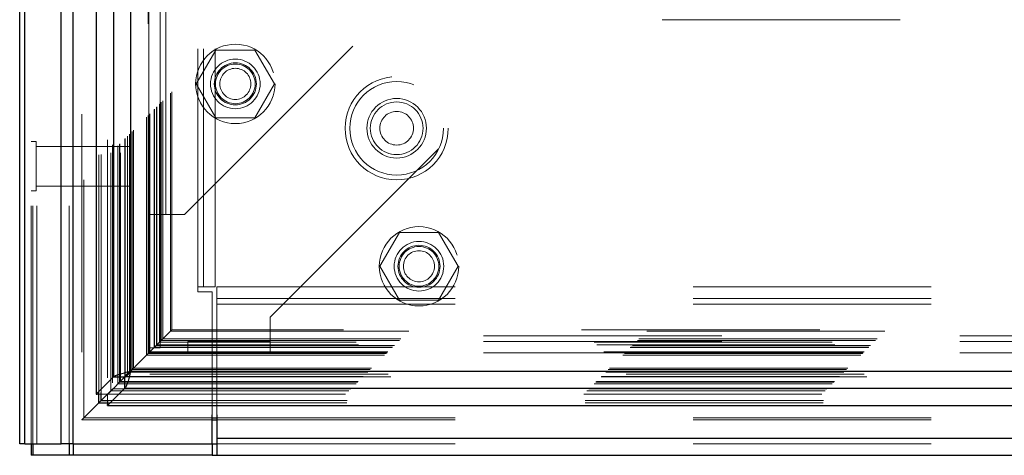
# Model space of a CAD drawing. Header units: inches. Extents: x 0.2 to 10.8, y 0.2 to 8.2.
# Tile 57 of 146: x 3.023 to 3.436, y 3.163 to 3.346. Entities that reach past the tile are written whole.
import ezdxf

# ---------------------------------------------------------------- set-up
doc = ezdxf.new("R2010")
doc.units = ezdxf.units.IN
doc.header["$MEASUREMENT"] = 0
doc.linetypes.add('HIDDEN', pattern=[0.075, 0.05, -0.025])

msp = doc.modelspace()

# ---------------------------------------------------------------- linework, layer by layer
at = {"color": 7, "linetype": 'HIDDEN', "lineweight": 18}
for p, q in [((3.0299896, 3.1682289), (3.0299896, 5.8855227)), ((3.0275896, 3.1682289), (3.0275896, 5.5243469)), ((3.0282925, 3.1682289), (3.0282925, 5.5239482)), ((3.0299896, 3.1682289), (3.0299896, 5.5231499)), ((3.0435533, 3.1682289), (3.0435533, 5.5167693)), ((3.0452504, 3.1682289), (3.0452504, 5.5165622)), ((3.048948, 5.5067044), (3.048948, 3.1784046)), ((3.0496871, 3.1791361), (3.0496871, 5.5059752)), ((3.0596893, 5.4959989), (3.0596893, 3.1891124)), ((3.0560896, 3.1896663), (3.0560896, 5.495445)), ((3.0569962, 3.1897518), (3.0569962, 5.4953595)), ((3.0610511, 3.1905001), (3.0610511, 5.4946112)), ((3.0617752, 5.4938867), (3.0617752, 3.1912227)), ((3.0640509, 3.1934999), (3.0640509, 5.4916114)), ((3.064702, 3.1941511), (3.064702, 5.4909602)), ((3.0648218, 3.1942708), (3.0648218, 5.4908405)), ((3.0651476, 5.4905221), (3.0651476, 3.1945986)), ((3.0669569, 5.4887313), (3.0669569, 3.19638)), ((3.0669816, 3.1964289), (3.0669816, 5.4886836)), ((3.0670888, 3.1965378), (3.0670888, 5.4885735)), ((3.0680442, 3.1974957), (3.0680442, 5.4876149)), ((3.068944, 3.198393), (3.068944, 5.4867183)), ((3.0693205, 5.4863751), (3.0693205, 3.1987362)), ((3.0699859, 3.1994349), (3.0699859, 5.4856764)), ((3.0705705, 3.2000195), (3.0705705, 5.4850918)), ((3.0760776, 3.2055266), (3.0760776, 5.4795847)), ((3.0767442, 3.2061933), (3.0767442, 5.478918)), ((3.0770776, 5.4785847), (3.0770776, 3.2065266)), ((3.0770776, 3.2065266), (3.0770776, 5.4785847)), ((3.0774109, 3.2068599), (3.0774109, 5.4782514)), ((3.077449, 3.2068841), (3.077449, 5.4782174)), ((3.0792442, 3.2086933), (3.0792442, 5.476418)), ((3.0792442, 3.2086933), (3.0792442, 5.476418)), ((3.079437, 3.208886), (3.079437, 5.4762253)), ((3.0801804, 3.2096294), (3.0801804, 5.4754819)), ((3.0804109, 3.2098599), (3.0804109, 5.4752514)), ((3.081709, 3.2111424), (3.081709, 5.4739677)), ((3.0822748, 3.2117238), (3.0822748, 5.4733875)), ((3.0828932, 3.2123422), (3.0828932, 5.4727691)), ((3.0861656, 3.2156146), (3.0861656, 5.4694967)), ((3.0867483, 3.2161996), (3.0867483, 5.4689281)), ((3.0976562, 3.2341622), (3.0976562, 5.4508955)), ((3.0976562, 3.2341622), (3.0976562, 5.4508955)), ((3.1000562, 3.2341622), (3.1000562, 5.4508955)), ((3.1048562, 3.2341622), (3.1048562, 5.4508955)), ((3.0769622, 3.264589), (3.0769622, 5.4205223)), ((3.0817622, 3.264589), (3.0817622, 5.4205223)), ((3.0841622, 3.264589), (3.0841622, 5.4205223)), ((3.0841622, 3.264589), (3.0841622, 5.4205223)), ((3.0919622, 3.264589), (3.2169622, 3.389589)), ((3.1279622, 3.2214446), (3.2529622, 3.3464446)), ((4.7926289, 3.3464446), (3.2529622, 3.3464446)), ((3.1051639, 3.3336779), (3.0969655, 3.3194779)), ((3.1215606, 3.3336779), (3.1051639, 3.3336779)), ((3.129759, 3.3194779), (3.1215606, 3.3336779)), ((3.0969655, 3.3194779), (3.1051639, 3.3052779)), ((3.1215606, 3.3052779), (3.129759, 3.3194779)), ((3.1051639, 3.3052779), (3.1215606, 3.3052779)), ((3.0296729, 3.2953122), (3.0275896, 3.2953122)), ((3.0296729, 3.2744789), (3.0296729, 3.2953122)), ((3.0692562, 3.2932289), (3.0296729, 3.2932289)), ((3.0692562, 3.2765622), (3.0692562, 3.2932289)), ((3.0296729, 3.2765622), (3.0692562, 3.2765622)), ((3.0275896, 3.2744789), (3.0296729, 3.2744789)), ((3.0769622, 3.264589), (3.0841622, 3.264589)), ((3.0769622, 3.208589), (3.0769622, 3.264589)), ((3.0817622, 3.208589), (3.0817622, 3.264589)), ((3.0841622, 3.264589), (3.0919622, 3.264589)), ((3.1822972, 3.2570446), (3.1740988, 3.2428446)), ((3.1986939, 3.2570446), (3.1822972, 3.2570446)), ((3.2068923, 3.2428446), (3.1986939, 3.2570446)), ((3.1740988, 3.2428446), (3.1822972, 3.2286446)), ((3.1986939, 3.2286446), (3.2068923, 3.2428446)), ((3.0976562, 3.2321622), (3.0976562, 3.2341622)), ((3.1048562, 3.2341622), (3.0976562, 3.2341622)), ((3.1056503, 3.2341622), (4.9399289, 3.2341622)), ((3.1056503, 3.2341622), (3.1056503, 3.2269622)), ((3.1036562, 3.2321622), (3.0976562, 3.2321622)), ((3.1036562, 3.1804968), (3.1036562, 3.2321622)), ((3.1056503, 3.2293622), (4.9399289, 3.2293622)), ((3.1056503, 3.2269622), (3.1056503, 3.1804968)), ((3.1056503, 3.2269622), (4.9399289, 3.2269622)), ((3.1056503, 3.2269622), (4.9399289, 3.2269622)), ((3.1822972, 3.2286446), (3.1986939, 3.2286446)), ((3.1279622, 3.2136446), (3.1279622, 3.2214446)), ((3.0861656, 3.2156146), (3.0828932, 3.2123422)), ((3.0861656, 3.2156146), (4.959381, 3.2156146)), ((4.9588115, 3.2162015), (3.0867394, 3.2162015)), ((4.9176289, 3.2136446), (3.1279622, 3.2136446)), ((3.1279622, 3.2064446), (3.1279622, 3.2136446)), ((4.9176289, 3.2136446), (3.1279622, 3.2136446)), ((3.0804109, 3.2098599), (3.0801804, 3.2096294)), ((3.0801804, 3.2096294), (4.9653662, 3.2096294)), ((4.9651357, 3.2098599), (3.0804109, 3.2098599)), ((3.0815637, 3.2110127), (3.0810658, 3.2105148)), ((4.9640532, 3.2109559), (3.081474, 3.2109559)), ((4.9640093, 3.2109908), (3.0815322, 3.2109908)), ((3.0822748, 3.2117238), (3.0816693, 3.2111183)), ((3.0828932, 3.2123422), (3.0822748, 3.2117238)), ((3.0822748, 3.2117238), (4.9632718, 3.2117238)), ((3.0828932, 3.2123422), (4.9626534, 3.2123422)), ((3.0934289, 3.2112446), (3.0934289, 3.2064446)), ((3.1279622, 3.2112446), (3.0934289, 3.2112446)), ((4.9176289, 3.2112446), (3.1279622, 3.2112446)), ((3.0767442, 3.2061933), (3.0760776, 3.2055266)), ((3.0760776, 3.2055266), (4.969469, 3.2055266)), ((3.079437, 3.208886), (3.0767442, 3.2061933)), ((3.0767442, 3.2061933), (4.9688024, 3.2061933)), ((3.0767545, 3.2062029), (3.0767639, 3.2062118)), ((3.0767639, 3.2061885), (4.9687952, 3.2061885)), ((3.0768768, 3.2063205), (4.9686618, 3.2063205)), ((3.0769622, 3.208589), (3.0817622, 3.208589)), ((3.0770776, 3.2065266), (4.968469, 3.2065266)), ((3.0770776, 3.2065266), (4.968469, 3.2065266)), ((4.9681543, 3.2068704), (3.0773846, 3.2068704)), ((3.0774109, 3.2068599), (4.9681357, 3.2068599)), ((3.0792442, 3.2086933), (4.9663024, 3.2086933)), ((3.0792442, 3.2086933), (4.9663024, 3.2086933)), ((3.079437, 3.208886), (4.9661096, 3.208886)), ((3.1279622, 3.2064446), (3.0934289, 3.2064446)), ((4.9176289, 3.2064446), (3.1279622, 3.2064446)), ((4.9775093, 3.1974726), (3.0680379, 3.1974726)), ((3.068944, 3.198393), (4.9766026, 3.198393)), ((3.0699859, 3.1994349), (3.0691948, 3.1986438)), ((3.0693205, 3.1987362), (4.9762261, 3.1987362)), ((3.0705705, 3.2000195), (3.0699859, 3.1994349)), ((3.0699859, 3.1994349), (4.9755607, 3.1994349)), ((3.0705705, 3.2000195), (4.9749761, 3.2000195)), ((3.0640509, 3.1934999), (4.9814957, 3.1934999)), ((3.064702, 3.1941511), (4.9808446, 3.1941511)), ((3.0648218, 3.1942708), (4.9807248, 3.1942708)), ((3.065007, 3.1944528), (4.9805283, 3.1944528)), ((4.9786506, 3.1963535), (3.0668985, 3.1963535)), ((3.0669644, 3.1963726), (4.9785822, 3.1963726)), ((3.0670888, 3.1965378), (4.9784578, 3.1965378)), ((3.0552773, 3.1891124), (3.0596893, 3.1891124)), ((3.0601623, 3.1895854), (3.0596893, 3.1891124)), ((3.0596967, 3.189105), (3.0601703, 3.1895785)), ((3.0596967, 3.1847103), (3.0596967, 3.189105)), ((3.0596967, 3.189105), (4.9858499, 3.189105)), ((3.0610511, 3.1905001), (3.0601356, 3.1895846)), ((3.0610511, 3.1905001), (4.9844955, 3.1905001)), ((3.0618381, 3.1912917), (4.9837054, 3.1912917)), ((3.0602516, 3.1855386), (4.985295, 3.1855386)), ((3.0603372, 3.1864452), (4.9852094, 3.1864452)), ((3.051003, 3.1804591), (3.0496871, 3.1791361)), ((3.0489438, 3.17839), (3.1036562, 3.17839)), ((3.0496871, 3.1791361), (3.1036562, 3.1791361)), ((3.1056503, 3.1791361), (4.9399289, 3.1791361)), ((3.1056503, 3.17839), (4.9399289, 3.17839)), ((3.1056503, 3.1706289), (4.9399289, 3.1706289)), ((3.1056503, 3.1682289), (4.9399289, 3.1682289))]:
    msp.add_line(p, q, dxfattribs=at)
at = {"color": 7, "linetype": 'Continuous', "lineweight": 25}
for p, q in [((3.0227896, 3.1682289), (3.0227896, 5.5248924)), ((3.0248984, 3.1682289), (3.0248984, 5.5239482)), ((3.0401592, 3.1682289), (3.0401592, 5.5167693)), ((3.0452504, 3.1682289), (3.0452504, 5.5165622)), ((3.0549622, 5.4959989), (3.0549622, 3.1891124)), ((3.0622299, 5.4887313), (3.0622299, 3.19638)), ((3.0693205, 5.4863751), (3.0693205, 3.1987362)), ((3.0691948, 3.1986438), (3.066944, 3.196393)), ((3.0693205, 3.1987362), (4.9762261, 3.1987362)), ((3.0622299, 3.19638), (3.0549622, 3.1891124)), ((3.0669569, 3.19638), (3.0601623, 3.1895854)), ((3.0601703, 3.1895785), (3.0669644, 3.1963726)), ((3.0622299, 3.19638), (3.0669569, 3.19638)), ((3.0669644, 3.1916455), (3.0669644, 3.1963726)), ((3.0549622, 3.1891124), (3.0552773, 3.1891124)), ((3.0560896, 3.1855386), (3.0560896, 3.1896663)), ((3.0569962, 3.1864452), (3.0569962, 3.1897518)), ((3.0601356, 3.1895846), (3.0569962, 3.1864452)), ((3.0596967, 3.1843779), (3.0669644, 3.1916455)), ((3.0669644, 3.1916455), (4.9785822, 3.1916455)), ((3.0569962, 3.1864452), (3.0560896, 3.1855386)), ((3.0560896, 3.1855386), (3.0602516, 3.1855386)), ((3.0569962, 3.1864452), (3.0603372, 3.1864452)), ((3.0596967, 3.1843779), (3.0596967, 3.1847103)), ((3.0596967, 3.1843779), (4.9858499, 3.1843779)), ((3.1036562, 3.1682289), (3.1036562, 3.1804968)), ((3.1056503, 3.1804968), (3.1056503, 3.1706289)), ((3.1036562, 3.1791361), (3.1056503, 3.1791361)), ((3.1036562, 3.17839), (3.1056503, 3.17839)), ((3.0248984, 3.1682289), (3.0227896, 3.1682289)), ((3.0248984, 3.1682289), (3.0401592, 3.1682289)), ((3.0275896, 3.1682289), (3.0275896, 3.1634289)), ((3.0282917, 3.1682289), (3.0282917, 3.1634289)), ((3.0452504, 3.1682289), (3.0401592, 3.1682289)), ((3.0435525, 3.1682289), (3.0435525, 3.1634289)), ((3.0452477, 3.1682289), (3.0452477, 3.1634289)), ((3.0452504, 3.1682289), (3.1036562, 3.1682289)), ((3.1036503, 3.1682289), (3.1036503, 3.1634289)), ((3.1036562, 3.1682289), (3.1056503, 3.1682289)), ((3.1056503, 3.1706289), (4.9399289, 3.1706289)), ((3.1056503, 3.1706289), (3.1056503, 3.1634289)), ((3.0282917, 3.1634289), (3.0275896, 3.1634289)), ((3.0435525, 3.1634289), (3.0282917, 3.1634289)), ((3.0452477, 3.1634289), (3.0435525, 3.1634289)), ((3.1036503, 3.1634289), (3.0452477, 3.1634289)), ((3.1036503, 3.1634289), (3.1056503, 3.1634289)), ((3.1056503, 3.1634289), (4.9399289, 3.1634289))]:
    msp.add_line(p, q, dxfattribs=at)
at = {"color": 7, "linetype": 'HIDDEN', "lineweight": 18, "flags": 128}
for points in [[(3.0769145, 5.4787359), (3.0769154, 4.3183776), (3.0769145, 3.2063777)], [(3.0811292, 3.2105797), (3.081365, 3.2108215), (3.0815098, 3.2109652), (3.0816134, 3.2110585), (3.0816453, 3.2110918), (3.0816692, 3.2111182), (3.0816926, 3.2111459), (3.0816424, 3.2110986), (3.0812563, 3.210707), (3.079437, 3.208886), (3.079437, 3.208886)]]:
    msp.add_lwpolyline(points, dxfattribs=at)
at = {"color": 7, "linetype": 'HIDDEN', "lineweight": 18}
for centre, radius in [((3.1133622, 3.3194779), 0.0166667), ((3.1133622, 3.3194779), 0.0104167), ((3.1133622, 3.3194779), 0.0088333), ((3.1133622, 3.3194779), 0.0083333), ((3.1133622, 3.3194779), 0.00653), ((3.1811229, 3.3008289), 0.0216667), ((3.1811229, 3.3008289), 0.0196667), ((3.1811229, 3.3008289), 0.0196667), ((3.1811229, 3.3008289), 0.0125), ((3.1811229, 3.3008289), 0.0110667), ((3.1811229, 3.3008289), 0.0070667), ((3.1904956, 3.2428446), 0.0166667), ((3.1904956, 3.2428446), 0.0104167), ((3.1904956, 3.2428446), 0.0088333), ((3.1904956, 3.2428446), 0.0083333), ((3.1904956, 3.2428446), 0.00653)]:
    msp.add_circle(centre, radius, dxfattribs=at)
for points, knots in [([(3.0814512, 3.2109068), (3.0814491, 3.216051), (3.0814445, 3.2276284), (3.0814469, 3.2457468), (3.081448, 3.2650563), (3.0814472, 3.29292), (3.0814475, 3.3292499), (3.0814473, 3.4128513), (3.0814475, 3.5771894), (3.0814473, 3.8974565), (3.0814477, 4.3861118), (3.0814461, 4.8900377), (3.0814488, 5.2334038), (3.081447, 5.3650676), (3.0814483, 5.3963196), (3.0814464, 5.4231915), (3.0814453, 5.4448704), (3.0814525, 5.4600801), (3.0814594, 5.4695551), (3.0814676, 5.4739306), (3.0814681, 5.4741923)], [0, 0, 0, 0, 0.00681866, 0.01534591, 0.02401606, 0.03241351, 0.05227944, 0.0721716, 0.14322762, 0.27011074, 0.49668772, 0.79094355, 0.93806785, 0.9518218, 0.9654648, 0.97949253, 0.98744074, 0.99420025, 0.99965311, 1, 1, 1, 1]), ([(3.0767325, 3.4446704), (3.0767324, 3.4165199), (3.0767322, 3.36022), (3.0767334, 3.2807302), (3.0767307, 3.2293918), (3.0767295, 3.2062025)], [0, 0, 0, 0, 0.3541418, 0.7082686, 1, 1, 1, 1]), ([(3.0860199, 3.2154689), (3.0860868, 3.2155318), (3.0862761, 3.2157096), (3.0864851, 3.2159293), (3.0866303, 3.2160793), (3.0867248, 3.2161736), (3.0867712, 3.2162254), (3.0866115, 3.216085), (3.0863579, 3.2158175), (3.0861656, 3.2156146)], [0, 0, 0, 0, 0.07365409, 0.20849211, 0.27020922, 0.32874918, 0.4334977, 0.57037897, 1, 1, 1, 1]), ([(3.0767442, 3.2061933), (3.0767588, 3.2062051), (3.0767993, 3.206238), (3.0768722, 3.2063012), (3.0769548, 3.2063838), (3.0770375, 3.2064709), (3.0771326, 3.2065739), (3.0772168, 3.2066641), (3.0772719, 3.2067205), (3.0772924, 3.206741), (3.0772938, 3.2067424), (3.0772949, 3.2067436), (3.0773017, 3.2067508), (3.0773332, 3.2067849), (3.0783445, 3.2078519), (3.0793444, 3.2088227), (3.0803199, 3.2097697)], [0, 0, 0, 0, 0.01599032, 0.04454994, 0.06259846, 0.08275077, 0.10598365, 0.13334918, 0.1485017, 0.14947629, 0.14953731, 0.14954718, 0.15041901, 0.155067, 0.17572854, 1, 1, 1, 1]), ([(3.0813373, 3.2107942), (3.0817595, 3.2112187), (3.0826342, 3.2120982), (3.0833758, 3.2128299), (3.0837594, 3.2132085)], [0, 0, 0, 0, 0.48263508, 1, 1, 1, 1]), ([(3.0692299, 3.1986712), (3.0694544, 3.1988936), (3.0698088, 3.1992447), (3.0703528, 3.1997982), (3.0708161, 3.2002678), (3.0712314, 3.2006742), (3.0717516, 3.2012075), (3.0721261, 3.2015677), (3.0729103, 3.2023652), (3.0739034, 3.2033469), (3.0750142, 3.2044591), (3.0759204, 3.2053656), (3.0764558, 3.2059214), (3.0768156, 3.206283), (3.0770763, 3.2065473), (3.0772546, 3.20669), (3.0773556, 3.2068017), (3.0774339, 3.2069043), (3.0774654, 3.2069332), (3.0774067, 3.2068693), (3.0773846, 3.2068452)], [0, 0, 0, 0, 0.07248121, 0.11440853, 0.15839701, 0.2030076, 0.23118071, 0.3256349, 0.41389928, 0.55989492, 0.7142708, 0.78943868, 0.82916982, 0.86907398, 0.88980029, 0.90626186, 0.91936882, 0.93533466, 0.97568586, 1, 1, 1, 1]), ([(3.0768768, 3.2063318), (3.0768716, 3.2063243), (3.0768629, 3.2063116), (3.0768959, 3.2063489), (3.0769511, 3.2064011), (3.0769712, 3.2064202)], [0, 0, 0, 0, 0.48314122, 0.81107608, 1, 1, 1, 1]), ([(3.064702, 3.1941511), (3.0646833, 3.1941323), (3.0646456, 3.1940945), (3.0646023, 3.1940506), (3.0645954, 3.1940435), (3.0646507, 3.1940996), (3.0647322, 3.1941814), (3.0648264, 3.194276), (3.0649719, 3.1944167), (3.0650875, 3.194535), (3.0651497, 3.1945986)], [0, 0, 0, 0, 0.08209211, 0.1652609, 0.33805336, 0.51845862, 0.6098696, 0.70165625, 0.83956933, 1, 1, 1, 1]), ([(3.0610511, 3.1905001), (3.0610417, 3.1904903), (3.061022, 3.1904696), (3.061037, 3.1904829), (3.0610803, 3.1905289), (3.0611546, 3.1906088), (3.0612387, 3.1906947), (3.0613077, 3.1907627), (3.0613757, 3.1908269), (3.061486, 3.1909336), (3.0616523, 3.1911012), (3.0617752, 3.1912258), (3.0618381, 3.1912897)], [0, 0, 0, 0, 0.08063561, 0.16911263, 0.26920322, 0.38063025, 0.50007052, 0.5495463, 0.58205203, 0.68584555, 0.83919143, 1, 1, 1, 1]), ([(3.0560463, 3.1854946), (3.0563699, 3.1858152), (3.0573141, 3.1867507), (3.0582926, 3.1877367), (3.0589357, 3.1883847)], [0, 0, 0, 0, 0.34272588, 1, 1, 1, 1]), ([(3.0496871, 3.1791361), (3.0494983, 3.178947), (3.0492439, 3.1786923), (3.0490102, 3.178451), (3.0489362, 3.1783874), (3.04894, 3.1783898), (3.0489677, 3.1784111), (3.0489993, 3.1784398), (3.0490429, 3.1784849), (3.0491185, 3.1785666), (3.0493116, 3.1787655), (3.0495851, 3.179038), (3.0497992, 3.1792501), (3.0498888, 3.1793389)], [0, 0, 0, 0, 0.37638153, 0.50694408, 0.6074228, 0.64966935, 0.6700491, 0.68991638, 0.70992408, 0.73119275, 0.77997082, 0.90784337, 1, 1, 1, 1])]:
    msp.add_open_spline(points, degree=3, knots=knots, dxfattribs=at)
at = {"color": 7, "linetype": 'Continuous', "lineweight": 25}
for points, knots in [([(3.0622299, 3.19638), (3.0623753, 3.1965764), (3.0626662, 3.1967727), (3.063504, 3.1971654), (3.0640506, 3.1973618), (3.0653342, 3.1977544), (3.0660707, 3.1979508), (3.0676452, 3.1983435), (3.0684827, 3.1985398), (3.0693205, 3.1987362)], [0, 0, 0, 0, 0.25, 0.25, 0.5, 0.5, 0.75, 0.75, 1, 1, 1, 1]), ([(3.0693205, 3.1987362), (3.0692407, 3.1986801), (3.0690811, 3.1985679), (3.0688441, 3.1983996), (3.0686119, 3.1982313), (3.0683867, 3.198063), (3.0681708, 3.1978947), (3.0679662, 3.1977264), (3.0677276, 3.1975161), (3.0674724, 3.1972636), (3.0672323, 3.1969691), (3.0670505, 3.1966745), (3.0669881, 3.1964782), (3.0669569, 3.19638)], [0, 0, 0, 0, 0.071449, 0.14289799, 0.21434699, 0.28579598, 0.35724498, 0.42869398, 0.50014297, 0.62510723, 0.75007149, 0.87503574, 1, 1, 1, 1]), ([(3.0693205, 3.1987362), (3.0691241, 3.1978984), (3.0689278, 3.1970608), (3.0685351, 3.1954864), (3.0683388, 3.1947498), (3.0679461, 3.1934663), (3.0677497, 3.1929196), (3.067357, 3.1920819), (3.0671607, 3.191791), (3.0669644, 3.1916455)], [0, 0, 0, 0, 0.25, 0.25, 0.5, 0.5, 0.75, 0.75, 1, 1, 1, 1]), ([(3.0669644, 3.1963726), (3.0670205, 3.1963887), (3.0671327, 3.196421), (3.0673009, 3.1964986), (3.0674692, 3.1965968), (3.0676375, 3.1967168), (3.0678058, 3.1968566), (3.0679741, 3.1970152), (3.0681844, 3.1972347), (3.0684369, 3.1975301), (3.0687314, 3.1979111), (3.069026, 3.1983173), (3.0692223, 3.1985965), (3.0693205, 3.1987362)], [0, 0, 0, 0, 0.071449, 0.14289799, 0.21434699, 0.28579598, 0.35724498, 0.42869398, 0.50014297, 0.62510723, 0.75007149, 0.87503574, 1, 1, 1, 1]), ([(3.0560896, 3.1855386), (3.0558269, 3.1852684), (3.0554879, 3.1849199), (3.0547989, 3.184245), (3.0540559, 3.1835111), (3.0524087, 3.1818457), (3.0513722, 3.1808308), (3.051059, 3.1805155), (3.051003, 3.1804591)], [0, 0, 0, 0, 0.20390071, 0.26302236, 0.58512217, 0.87762377, 0.97810883, 1, 1, 1, 1])]:
    msp.add_open_spline(points, degree=3, knots=knots, dxfattribs=at)

doc.saveas('drawing.dxf')
